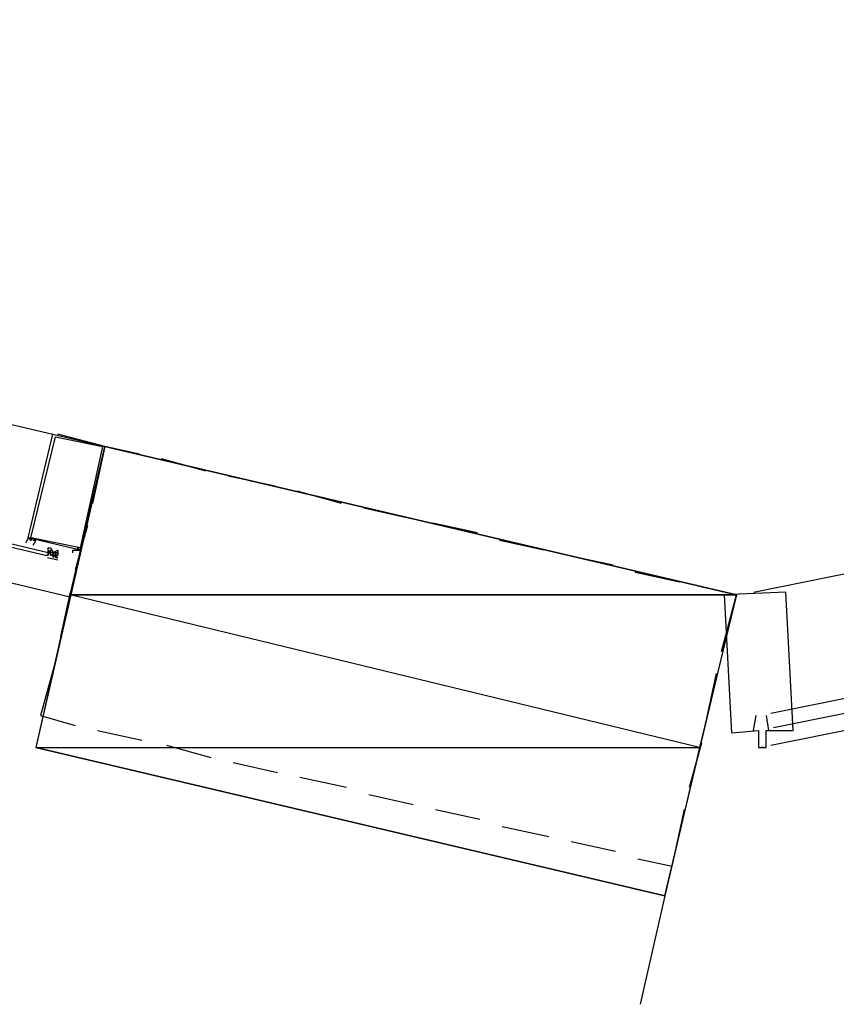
# Model space of a CAD drawing. Header units: feet. Extents: x -79 to 198, y -22 to 181.
# Tile 72 of 96: x 120.91 to 125.33, y 89.75 to 95.07. Entities that reach past the tile are written whole.
import ezdxf

# ---------------------------------------------------------------- set-up
doc = ezdxf.new("R2010")
doc.units = ezdxf.units.FT
doc.layers.add('A-LINEA', color=7, linetype='CONTINUOUS')
doc.layers.add('A-MURO-CONCRETO', color=8, linetype='CONTINUOUS')

msp = doc.modelspace()

# ---------------------------------------------------------------- linework, layer by layer
at = {"layer": 'A-LINEA'}
for p, q in [((121.1867, 91.9511), (108.0267, 95.0711)), ((117.1333, 93.7644), (121.0933, 92.8311)), ((121.3733, 92.7644), (121.12, 92.8311)), ((121.92, 92.6311), (121.68, 92.6978)), ((122.2933, 92.5511), (122.04, 92.6044)), ((124.88, 91.9778), (127.8933, 92.5911)), ((122.6533, 92.4578), (122.4133, 92.5244)), ((123.0133, 92.3778), (122.7733, 92.4311)), ((121.28, 92.3378), (121.2133, 92.0978)), ((123.3867, 92.2978), (123.1467, 92.3511)), ((120.96, 92.2578), (120.96, 92.2578)), ((123.7467, 92.2044), (123.5067, 92.2578)), ((121.0667, 92.2178), (121.0667, 92.2178)), ((121.0667, 92.2178), (121.0667, 92.2178)), ((121.0667, 92.2178), (121.0667, 92.2178)), ((121.0667, 92.2178), (121.0667, 92.2178)), ((121.0667, 92.2178), (121.0667, 92.2178)), ((121.0667, 92.2178), (121.0667, 92.2178)), ((121.0667, 92.2178), (121.0667, 92.2178)), ((121.0667, 92.2178), (121.0667, 92.2178)), ((121.0667, 92.2178), (121.0667, 92.2178)), ((121.0667, 92.2178), (121.0667, 92.2178)), ((121.0667, 92.2178), (121.0667, 92.2178)), ((121.0667, 92.2178), (121.0667, 92.2178)), ((121.0667, 92.2044), (121.0667, 92.2044)), ((121.0667, 92.2044), (121.0667, 92.2044)), ((121.0667, 92.2044), (121.0667, 92.2044)), ((121.0667, 92.2044), (121.0667, 92.2044)), ((121.0667, 92.2044), (121.0667, 92.2044)), ((121.0667, 92.2044), (121.0667, 92.2044)), ((121.0667, 92.2044), (121.0667, 92.2044)), ((121.0667, 92.2044), (121.0667, 92.2044)), ((121.0667, 92.1911), (121.0667, 92.2044)), ((121.0667, 92.1911), (121.0667, 92.2044)), ((121.0667, 92.1911), (121.0667, 92.2044)), ((121.08, 92.1911), (121.0667, 92.2044)), ((121.08, 92.2044), (121.08, 92.1911)), ((121.08, 92.2044), (121.08, 92.2044)), ((121.08, 92.2044), (121.08, 92.2044)), ((121.08, 92.2044), (121.08, 92.2044)), ((121.08, 92.1911), (121.08, 92.2044)), ((121.08, 92.2044), (121.08, 92.2044)), ((121.08, 92.2044), (121.08, 92.2044)), ((121.12, 92.2044), (121.12, 92.2044)), ((121.12, 92.2044), (121.12, 92.2044)), ((121.12, 92.2044), (121.12, 92.2044)), ((121.12, 92.2044), (121.12, 92.2044)), ((121.12, 92.2044), (121.12, 92.2044)), ((121.12, 92.2044), (121.12, 92.2044)), ((121.2267, 92.2044), (121.2267, 92.2044)), ((121.0533, 92.1778), (121.0667, 92.1778)), ((121.1203, 92.1506), (121.0639, 92.1639)), ((121.0667, 92.1911), (121.0667, 92.1911)), ((121.0667, 92.1911), (121.0667, 92.1911)), ((121.08, 92.1911), (121.0667, 92.1911)), ((121.0667, 92.1911), (121.0667, 92.1911)), ((121.0667, 92.1911), (121.0667, 92.1911)), ((121.0667, 92.1911), (121.0667, 92.1911)), ((121.0667, 92.1911), (121.0667, 92.1911)), ((121.0667, 92.1911), (121.08, 92.1911)), ((121.0667, 92.1911), (121.0667, 92.1911)), ((121.0667, 92.1911), (121.08, 92.1911)), ((121.0667, 92.1911), (121.0667, 92.1911)), ((121.0667, 92.1911), (121.0667, 92.1911)), ((121.0667, 92.1911), (121.0667, 92.1911)), ((121.0667, 92.1911), (121.0667, 92.1911)), ((121.0667, 92.1911), (121.0667, 92.1911)), ((121.0667, 92.1911), (121.0667, 92.1911)), ((121.0667, 92.1911), (121.0667, 92.1911)), ((121.0667, 92.1778), (121.0667, 92.1778)), ((121.0667, 92.1778), (121.0667, 92.1778)), ((121.0667, 92.1778), (121.0667, 92.1778)), ((121.0667, 92.1778), (121.0667, 92.1778)), ((121.0667, 92.1778), (121.0667, 92.1778)), ((121.0667, 92.1778), (121.0667, 92.1778)), ((121.0667, 92.1778), (121.0667, 92.1778)), ((121.0667, 92.1778), (121.0667, 92.1778)), ((121.0667, 92.1778), (121.0667, 92.1778)), ((121.0667, 92.1778), (121.0667, 92.1778)), ((121.0667, 92.1778), (121.0667, 92.1778)), ((121.0667, 92.1778), (121.0667, 92.1778)), ((121.0667, 92.1778), (121.0667, 92.1778)), ((121.0667, 92.1778), (121.0667, 92.1778)), ((121.0667, 92.1778), (121.0667, 92.1778)), ((121.0667, 92.1778), (121.0667, 92.1778)), ((121.0667, 92.1778), (121.0667, 92.1778)), ((121.0667, 92.1778), (121.0667, 92.1778)), ((121.0667, 92.1778), (121.0667, 92.1778)), ((121.0667, 92.1778), (121.0667, 92.1778)), ((121.08, 92.1911), (121.08, 92.1911)), ((121.08, 92.1911), (121.08, 92.1911)), ((121.0933, 92.1911), (121.08, 92.1911)), ((121.08, 92.1911), (121.08, 92.1911)), ((121.08, 92.1911), (121.08, 92.1911)), ((121.0933, 92.1911), (121.08, 92.1911)), ((121.08, 92.1911), (121.08, 92.1911)), ((121.08, 92.1911), (121.08, 92.1911)), ((121.08, 92.1911), (121.08, 92.1911)), ((121.08, 92.1911), (121.08, 92.1911)), ((121.08, 92.1911), (121.08, 92.1911)), ((121.08, 92.1911), (121.08, 92.1911)), ((121.08, 92.1911), (121.08, 92.1911)), ((121.08, 92.1778), (121.08, 92.1911)), ((121.08, 92.1911), (121.08, 92.1911)), ((121.08, 92.1911), (121.08, 92.1911)), ((121.08, 92.1911), (121.08, 92.1911)), ((121.08, 92.1911), (121.08, 92.1911)), ((121.08, 92.1911), (121.08, 92.1911)), ((121.08, 92.1911), (121.08, 92.1911)), ((121.08, 92.1911), (121.08, 92.1911)), ((121.08, 92.1911), (121.08, 92.1911)), ((121.08, 92.1911), (121.08, 92.1911)), ((121.08, 92.1911), (121.08, 92.1911)), ((121.08, 92.1911), (121.08, 92.1911)), ((121.08, 92.1911), (121.08, 92.1911)), ((121.08, 92.1911), (121.08, 92.1911)), ((121.08, 92.1778), (121.08, 92.1778)), ((121.08, 92.1778), (121.08, 92.1778)), ((121.08, 92.1778), (121.08, 92.1778)), ((121.08, 92.1778), (121.08, 92.1778)), ((121.08, 92.1778), (121.08, 92.1778)), ((121.08, 92.1778), (121.08, 92.1778)), ((121.08, 92.1778), (121.08, 92.1778)), ((121.08, 92.1778), (121.08, 92.1778)), ((121.08, 92.1778), (121.08, 92.1778)), ((121.08, 92.1778), (121.08, 92.1778)), ((121.08, 92.1778), (121.08, 92.1778)), ((121.08, 92.1778), (121.08, 92.1778)), ((121.08, 92.1778), (121.08, 92.1778)), ((121.08, 92.1778), (121.0933, 92.1778)), ((121.08, 92.1778), (121.08, 92.1778)), ((121.08, 92.1778), (121.0933, 92.1778)), ((121.08, 92.1778), (121.08, 92.1778)), ((121.08, 92.1778), (121.08, 92.1778)), ((121.08, 92.1778), (121.08, 92.1778)), ((121.08, 92.1778), (121.0933, 92.1778)), ((121.08, 92.1778), (121.08, 92.1778)), ((121.08, 92.1778), (121.08, 92.1778)), ((121.08, 92.1778), (121.08, 92.1778)), ((121.08, 92.1778), (121.08, 92.1778)), ((121.08, 92.1778), (121.08, 92.1778)), ((121.08, 92.1778), (121.08, 92.1778)), ((121.08, 92.1778), (121.08, 92.1778)), ((121.08, 92.1778), (121.08, 92.1778)), ((121.08, 92.1778), (121.08, 92.1778)), ((121.08, 92.1778), (121.08, 92.1778)), ((121.08, 92.1778), (121.08, 92.1778)), ((121.0933, 92.1911), (121.0933, 92.1911)), ((121.0933, 92.1911), (121.0933, 92.1911)), ((121.0933, 92.1911), (121.0933, 92.1911)), ((121.0933, 92.1911), (121.0933, 92.1911)), ((121.0933, 92.1911), (121.0933, 92.1911)), ((121.0933, 92.1911), (121.0933, 92.1911)), ((121.0933, 92.1911), (121.0933, 92.1911)), ((121.0933, 92.1911), (121.0933, 92.1911)), ((121.0933, 92.1911), (121.0933, 92.1911)), ((121.0933, 92.1911), (121.0933, 92.1911)), ((121.0933, 92.1911), (121.0933, 92.1911)), ((121.0933, 92.1911), (121.0933, 92.1911)), ((121.0933, 92.1911), (121.0933, 92.1911)), ((121.0933, 92.1911), (121.0933, 92.1911)), ((121.0933, 92.1911), (121.0933, 92.1911)), ((121.0933, 92.1911), (121.0933, 92.1778)), ((121.0933, 92.1911), (121.1067, 92.1911)), ((121.0933, 92.1911), (121.0933, 92.1911)), ((121.0933, 92.1911), (121.0933, 92.1911)), ((121.0933, 92.1911), (121.0933, 92.1911)), ((121.0933, 92.1911), (121.0933, 92.1911)), ((121.0933, 92.1778), (121.0933, 92.1778)), ((121.0933, 92.1778), (121.0933, 92.1778)), ((121.0933, 92.1778), (121.0933, 92.1778)), ((121.1067, 92.1778), (121.0933, 92.1778)), ((121.0933, 92.1778), (121.0933, 92.1778)), ((121.0933, 92.1778), (121.0933, 92.1778)), ((121.0933, 92.1778), (121.0933, 92.1778)), ((121.0933, 92.1778), (121.0933, 92.1778)), ((121.0933, 92.1778), (121.0933, 92.1778)), ((121.0933, 92.1778), (121.1067, 92.1778)), ((121.0933, 92.1778), (121.0933, 92.1778)), ((121.0933, 92.1778), (121.0933, 92.1778)), ((121.0933, 92.1778), (121.0933, 92.1778)), ((121.0933, 92.1778), (121.0933, 92.1778)), ((121.0933, 92.1778), (121.0933, 92.1778)), ((121.0933, 92.1778), (121.0933, 92.1778)), ((121.0933, 92.1778), (121.0933, 92.1778)), ((121.0933, 92.1778), (121.0933, 92.1644)), ((121.0933, 92.1778), (121.0933, 92.1778)), ((121.0933, 92.1778), (121.0933, 92.1778)), ((121.0933, 92.1778), (121.0933, 92.1778)), ((121.0933, 92.1778), (121.0933, 92.1778)), ((121.0933, 92.1778), (121.0933, 92.1778)), ((121.0933, 92.1778), (121.0933, 92.1778)), ((121.0933, 92.1778), (121.0933, 92.1778)), ((121.0933, 92.1778), (121.1067, 92.1778)), ((121.0933, 92.1778), (121.1067, 92.1778)), ((121.0933, 92.1778), (121.1067, 92.1778)), ((121.0933, 92.1644), (121.0933, 92.1644)), ((121.1067, 92.1911), (121.1067, 92.1911)), ((121.1067, 92.1911), (121.1067, 92.1911)), ((121.1067, 92.1911), (121.1067, 92.1778)), ((121.12, 92.1911), (121.1067, 92.1911)), ((121.1067, 92.1911), (121.1067, 92.1911)), ((121.1067, 92.1911), (121.1067, 92.1911)), ((121.1067, 92.1911), (121.1067, 92.1911)), ((121.1067, 92.1911), (121.1067, 92.1911)), ((121.1067, 92.1911), (121.1067, 92.1911)), ((121.1067, 92.1911), (121.1067, 92.1911)), ((121.1067, 92.1911), (121.1067, 92.1778)), ((121.1067, 92.1911), (121.1067, 92.1911)), ((121.1067, 92.1911), (121.1067, 92.1911)), ((121.1067, 92.1911), (121.1067, 92.1911)), ((121.1067, 92.1911), (121.1067, 92.1911)), ((121.1067, 92.1911), (121.12, 92.1911)), ((121.1067, 92.1911), (121.1067, 92.1911)), ((121.1067, 92.1911), (121.1067, 92.1911)), ((121.1067, 92.1911), (121.1067, 92.1911)), ((121.1067, 92.1911), (121.1067, 92.1911)), ((121.1067, 92.1911), (121.1067, 92.1911)), ((121.1067, 92.1778), (121.1067, 92.1778)), ((121.12, 92.1778), (121.1067, 92.1778)), ((121.1067, 92.1778), (121.1067, 92.1778)), ((121.1067, 92.1778), (121.1067, 92.1778)), ((121.1067, 92.1778), (121.1067, 92.1778)), ((121.1067, 92.1778), (121.1067, 92.1778)), ((121.1067, 92.1778), (121.1067, 92.1778)), ((121.1067, 92.1778), (121.1067, 92.1778)), ((121.1067, 92.1778), (121.1067, 92.1778)), ((121.12, 92.1778), (121.1067, 92.1778)), ((121.1067, 92.1778), (121.12, 92.1778)), ((121.1067, 92.1778), (121.1067, 92.1778)), ((121.1067, 92.1778), (121.1067, 92.1778)), ((121.1067, 92.1778), (121.1067, 92.1778)), ((121.1067, 92.1778), (121.1067, 92.1644)), ((121.1067, 92.1778), (121.12, 92.1778)), ((121.1067, 92.1778), (121.1067, 92.1778)), ((121.1067, 92.1778), (121.1067, 92.1778)), ((121.1067, 92.1778), (121.1067, 92.1778)), ((121.1067, 92.1778), (121.1067, 92.1644)), ((121.1067, 92.1778), (121.1067, 92.1778)), ((121.1067, 92.1778), (121.1067, 92.1778)), ((121.1067, 92.1644), (121.1067, 92.1778)), ((121.1067, 92.1644), (121.1067, 92.1644)), ((121.1067, 92.1644), (121.1067, 92.1644)), ((121.1067, 92.1644), (121.1067, 92.1644)), ((121.1067, 92.1644), (121.1067, 92.1644)), ((121.1067, 92.1644), (121.1067, 92.1644)), ((121.1067, 92.1644), (121.1067, 92.1644)), ((121.1067, 92.1644), (121.1067, 92.1644)), ((121.1067, 92.1644), (121.1067, 92.1644)), ((121.1067, 92.1644), (121.1067, 92.1644)), ((121.1067, 92.1644), (121.1067, 92.1644)), ((121.1067, 92.1644), (121.1067, 92.1644)), ((121.1067, 92.1644), (121.1067, 92.1644)), ((121.1067, 92.1644), (121.1067, 92.1644)), ((121.1067, 92.1644), (121.1067, 92.1644)), ((121.1067, 92.1644), (121.1067, 92.1644)), ((121.1067, 92.1644), (121.1067, 92.1644)), ((121.1067, 92.1644), (121.1067, 92.1644)), ((121.1067, 92.1644), (121.1067, 92.1644)), ((121.1067, 92.1644), (121.1067, 92.1644)), ((121.1067, 92.1644), (121.1067, 92.1644)), ((121.12, 92.1911), (121.12, 92.1911)), ((121.12, 92.1911), (121.12, 92.1911)), ((121.12, 92.1911), (121.12, 92.1911)), ((121.12, 92.1911), (121.12, 92.1911)), ((121.12, 92.1911), (121.12, 92.1911)), ((121.12, 92.1911), (121.12, 92.1911)), ((121.12, 92.1911), (121.12, 92.1911)), ((121.12, 92.1911), (121.12, 92.1911)), ((121.12, 92.1911), (121.12, 92.1778)), ((121.12, 92.1911), (121.12, 92.1911)), ((121.12, 92.1911), (121.12, 92.1911)), ((121.12, 92.1911), (121.12, 92.1911)), ((121.12, 92.1911), (121.12, 92.1911)), ((121.12, 92.1911), (121.12, 92.1911)), ((121.12, 92.1911), (121.12, 92.1911)), ((121.12, 92.1911), (121.12, 92.1911)), ((121.12, 92.1778), (121.12, 92.1778)), ((121.12, 92.1778), (121.12, 92.1778)), ((121.12, 92.1778), (121.12, 92.1778)), ((121.2133, 92.1778), (121.2133, 92.1778)), ((121.2133, 92.1778), (121.2133, 92.1778)), ((124.12, 92.1244), (123.8667, 92.1778)), ((124.48, 92.0311), (124.24, 92.0844)), ((124.7867, 91.9644), (124.6, 92.0044)), ((121.1867, 91.9778), (121.1333, 91.7378)), ((124.7067, 91.6578), (124.7867, 91.9644)), ((124.9733, 91.1511), (128.1467, 91.7911)), ((124.6267, 91.2978), (124.68, 91.5378)), ((124.88, 91.2311), (124.8933, 91.3111)), ((124.9467, 91.3111), (124.96, 91.2311)), ((121.3333, 91.2311), (121.5733, 91.1778)), ((121.7067, 91.1511), (121.9467, 91.0844)), ((124.5333, 90.9244), (124.6, 91.1644)), ((122.0667, 91.0578), (122.3067, 91.0044)), ((122.4267, 90.9778), (122.68, 90.9244)), ((122.8, 90.8844), (123.04, 90.8311)), ((123.16, 90.8044), (123.4, 90.7511)), ((123.52, 90.7111), (123.7733, 90.6578)), ((123.8933, 90.6311), (124.1333, 90.5778)), ((124.4, 90.3378), (124.2667, 89.7511))]:
    msp.add_line(p, q, dxfattribs=at)
for points in [[(116.8667, 93.1644), (121.0533, 92.1778), (121.0667, 92.1778), (121.0667, 92.1911), (116.8667, 93.1911), (116.8667, 93.1778), (116.8667, 93.1644)], [(121.0933, 92.8311), (121.3733, 92.7644), (121.24, 92.2044), (120.96, 92.2711), (121.0933, 92.8311)], [(121.1067, 92.8178), (121.36, 92.7644), (121.24, 92.2178), (120.9733, 92.2711), (121.1067, 92.8178)], [(124.4, 90.3378), (124.7867, 91.9644), (121.3733, 92.7644), (121, 91.1378), (124.4, 90.3378)], [(121.56, 92.7244), (121.3733, 92.7644), (121.3067, 92.4578)], [(120.96, 92.2711), (120.9467, 92.2444), (120.9467, 92.2444)], [(120.96, 92.2711), (120.9733, 92.2578), (120.9733, 92.2578), (120.9733, 92.2711), (120.9733, 92.2711), (120.9733, 92.2711), (120.9733, 92.2711), (120.9733, 92.2711), (120.9867, 92.2711), (120.9867, 92.2711), (120.9867, 92.2711), (120.9733, 92.2578)], [(120.9867, 92.2311), (120.9867, 92.2311), (120.9867, 92.2311), (120.9867, 92.2311), (121, 92.2578), (121, 92.2578), (120.9867, 92.2578), (120.9867, 92.2578)], [(120.96, 92.2444), (120.96, 92.2444), (120.96, 92.2444)], [(120.9733, 92.2444), (120.9733, 92.2444), (120.9733, 92.2444)], [(121.0667, 92.1778), (121.0667, 92.1911), (121.0667, 92.2044), (121.0667, 92.2178), (121.08, 92.2178)], [(121.08, 92.1911), (121.0667, 92.1911), (121.0667, 92.2044)], [(121.0805, 92.2156), (121.0948, 92.1918), (121.1191, 92.2053)], [(121.12, 92.2044), (121.12, 92.1911), (121.12, 92.1778), (121.1067, 92.1644), (121.12, 92.1644)], [(121.2, 92.1911), (121.2, 92.1911), (121.2, 92.1911), (121.2, 92.2044), (121.2, 92.2044), (121.2267, 92.2044), (121.2267, 92.2044), (121.2267, 92.2044), (121.2267, 92.2044), (121.2267, 92.2178), (121.2267, 92.2178)], [(121.2267, 92.2178), (121.24, 92.2044), (121.24, 92.2044), (121.24, 92.2044), (121.24, 92.2044), (121.2267, 92.2044), (121.24, 92.2044)], [(121.0667, 92.1911), (121.0667, 92.1911), (121.0667, 92.1778)], [(121.0933, 92.1778), (121.08, 92.1778), (121.08, 92.1911)], [(121.1067, 92.1911), (121.1067, 92.1911), (121.1067, 92.1778), (121.0933, 92.1644)], [(121.0933, 92.1778), (121.0933, 92.1911), (121.0933, 92.1778)], [(121.0933, 92.1778), (121.0933, 92.1911), (121.0933, 92.1778)], [(121.1067, 92.1911), (121.1067, 92.1778), (121.12, 92.1778)], [(121.2267, 92.1778), (121.2267, 92.1778), (121.2267, 92.1778)], [(121.24, 92.1911), (121.24, 92.1911), (121.24, 92.1778), (121.24, 92.1778), (121.24, 92.1778)], [(124.76, 91.2178), (124.9067, 91.2311), (124.9067, 91.1378), (124.9467, 91.1378), (124.9467, 91.2311), (125.0933, 91.2311), (125.0533, 91.9778), (124.72, 91.9644), (124.76, 91.2178)], [(124.9733, 91.3244), (128.08, 91.9511), (128.1067, 91.8711), (124.9867, 91.2444)], [(121.1067, 91.6044), (121.0267, 91.3111), (121.2133, 91.2578)], [(124.9333, 91.1378), (124.9333, 91.1378), (124.92, 91.1378)], [(124.2533, 90.5378), (124.44, 90.4978), (124.5067, 90.8044)]]:
    msp.add_lwpolyline(points, dxfattribs=at)
for points in [[(120.9733, 92.2578), (120.9733, 92.2578), (120.9733, 92.2711), (120.9733, 92.2711)], [(121.2267, 92.2044), (121.2267, 92.2044), (121.2267, 92.2044), (121.2267, 92.2044)]]:
    msp.add_lwpolyline(points, close=True, dxfattribs=at)
at = {"layer": 'A-MURO-CONCRETO'}
for points in [[(121.3733, 92.7644), (124.7867, 91.9644), (121.1867, 91.9644), (121.3733, 92.7644), (121.3733, 92.7644)], [(121.1867, 91.9644), (121, 91.1378), (124.5867, 91.1378), (121.1867, 91.9644)], [(121.1867, 91.9644), (124.7867, 91.9644), (124.5867, 91.1378), (121.1867, 91.9644), (121.1867, 91.9644)], [(121, 91.1378), (124.5867, 91.1378), (124.4, 90.3378), (121, 91.1378), (121, 91.1378)]]:
    msp.add_lwpolyline(points, dxfattribs=at)

doc.saveas('drawing.dxf')
